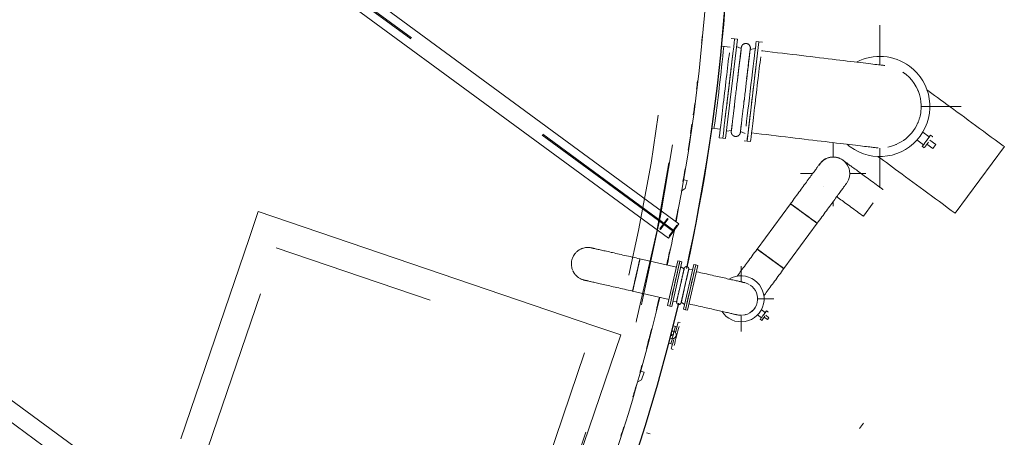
# Model space of a CAD drawing. Header units: metres. Extents: x 135583 to 135939, y 457896 to 458258.
# Tile 24 of 256: x 135622 to 135634, y 458082 to 458087. Entities that reach past the tile are written whole.
import ezdxf

# ---------------------------------------------------------------- set-up
doc = ezdxf.new("R2010")
doc.units = ezdxf.units.M
doc.linetypes.add('Hidden', pattern=[4, 2, -2])
doc.layers.add('NIEUWE INSTALLATIE', color=250, linetype='Continuous', lineweight=0)

msp = doc.modelspace()

# ---------------------------------------------------------------- linework, layer by layer
at = {"layer": 'NIEUWE INSTALLATIE', "linetype": 'Hidden'}
for p, q in [((135629.74, 458084.592), (135595.586, 458109.684)), ((135629.747, 458084.602), (135595.593, 458109.694)), ((135627.419, 458078.108), (135590.094, 458105.529)), ((135627.426, 458078.117), (135590.101, 458105.539)), ((135629.668, 458084.752), (135629.573, 458084.623)), ((135629.668, 458084.752), (135629.573, 458084.623)), ((135629.581, 458084.617), (135629.617, 458084.667)), ((135629.581, 458084.617), (135629.617, 458084.667)), ((135629.638, 458084.671), (135629.722, 458084.609)), ((135629.638, 458084.671), (135629.722, 458084.609)), ((135629.639, 458084.696), (135629.675, 458084.746)), ((135629.639, 458084.696), (135629.675, 458084.746)), ((135629.726, 458084.614), (135629.642, 458084.675)), ((135629.726, 458084.614), (135629.642, 458084.675)), ((135629.675, 458084.746), (135629.668, 458084.752)), ((135629.675, 458084.746), (135629.668, 458084.752)), ((135629.783, 458084.667), (135629.747, 458084.617)), ((135629.783, 458084.667), (135629.747, 458084.617)), ((135629.791, 458084.662), (135629.783, 458084.667)), ((135629.791, 458084.662), (135629.783, 458084.667)), ((135629.573, 458084.623), (135629.581, 458084.617)), ((135629.573, 458084.623), (135629.581, 458084.617)), ((135629.725, 458084.588), (135629.689, 458084.538)), ((135629.725, 458084.588), (135629.689, 458084.538)), ((135629.689, 458084.538), (135629.696, 458084.533)), ((135629.689, 458084.538), (135629.696, 458084.533)), ((135624.024, 458081.93), (135624.862, 458084.391)), ((135624.024, 458081.93), (135624.862, 458084.391)), ((135624.862, 458084.391), (135628.649, 458083.102)), ((135624.862, 458084.391), (135628.649, 458083.102)), ((135629.837, 458083.727), (135629.846, 458083.765)), ((135629.837, 458083.727), (135629.846, 458083.765)), ((135628.649, 458083.102), (135627.811, 458080.64)), ((135628.649, 458083.102), (135627.811, 458080.64)), ((135632.024, 458082.17), (135632.073, 458082.237)), ((135632.024, 458082.17), (135632.073, 458082.237))]:
    msp.add_line(p, q, dxfattribs=at)
at = {"layer": 'NIEUWE INSTALLATIE'}
for p, q in [((135595.655, 458109.778), (135629.808, 458084.686)), ((135629.678, 458084.509), (135595.525, 458109.6)), ((135590.163, 458105.623), (135627.488, 458078.201)), ((135627.357, 458078.024), (135590.033, 458105.446)), ((135632.274, 458086.635), (135632.274, 458087.127)), ((135630.492, 458086.959), (135630.448, 458086.964)), ((135630.435, 458086.858), (135630.332, 458086.87)), ((135630.833, 458086.918), (135630.79, 458086.923)), ((135632.564, 458086.543), (135632.57, 458086.539)), ((135632.575, 458086.535), (135632.578, 458086.533)), ((135632.781, 458086.127), (135633.274, 458086.127)), ((135630.212, 458085.861), (135630.315, 458085.849)), ((135630.302, 458085.742), (135630.346, 458085.737)), ((135632.881, 458085.755), (135632.801, 458085.813)), ((135632.846, 458085.706), (135632.894, 458085.772)), ((135632.92, 458085.757), (135632.896, 458085.775)), ((135630.644, 458085.702), (135630.687, 458085.697)), ((135631.702, 458085.503), (135631.702, 458085.685)), ((135632.73, 458085.717), (135632.81, 458085.658)), ((135632.795, 458085.638), (135632.82, 458085.62)), ((135632.87, 458085.688), (135632.821, 458085.622)), ((135632.852, 458085.664), (135632.925, 458085.611)), ((135632.888, 458085.713), (135632.96, 458085.659)), ((135632.96, 458085.659), (135632.925, 458085.611)), ((135633.803, 458085.634), (135633.502, 458085.224)), ((135632.274, 458085.127), (135632.274, 458085.617)), ((135631.524, 458085.401), (135631.525, 458085.403)), ((135631.302, 458085.303), (135631.452, 458085.303)), ((135631.9, 458085.303), (135632.102, 458085.303)), ((135629.907, 458085.216), (135629.863, 458085.226)), ((135629.885, 458085.118), (135629.907, 458085.216)), ((135633.502, 458085.224), (135633.201, 458084.815)), ((135629.836, 458085.087), (135629.885, 458085.118)), ((135631.177, 458084.932), (135630.768, 458084.376)), ((135631.702, 458084.903), (135631.702, 458084.964)), ((135632.193, 458084.942), (135632.074, 458084.78)), ((135624.643, 458084.835), (135624.531, 458084.504)), ((135624.643, 458084.835), (135624.531, 458084.504)), ((135624.643, 458084.835), (135628.761, 458083.433)), ((135624.643, 458084.835), (135628.761, 458083.433)), ((135631.341, 458084.812), (135631.336, 458084.816)), ((135631.341, 458084.812), (135631.378, 458084.785)), ((135629.808, 458084.686), (135629.678, 458084.509)), ((135631.096, 458084.135), (135631.505, 458084.692)), ((135631.505, 458084.692), (135631.504, 458084.693)), ((135623.693, 458082.042), (135624.531, 458084.504)), ((135623.693, 458082.042), (135624.531, 458084.504)), ((135630.768, 458084.376), (135630.769, 458084.375)), ((135629.776, 458084.153), (135629.329, 458084.255)), ((135629.329, 458084.255), (135629.329, 458084.253)), ((135629.668, 458083.68), (135629.794, 458084.231)), ((135629.819, 458084.225), (135629.794, 458084.231)), ((135630.039, 458084.175), (135629.914, 458083.624)), ((135630.039, 458084.175), (135630.014, 458084.18)), ((135630.932, 458084.255), (135630.896, 458084.282)), ((135629.284, 458084.057), (135629.294, 458084.101)), ((135630.571, 458083.97), (135630.571, 458084.164)), ((135629.239, 458083.858), (135629.686, 458083.757)), ((135630.774, 458083.764), (135630.971, 458083.764)), ((135629.668, 458083.68), (135629.694, 458083.674)), ((135629.889, 458083.63), (135629.914, 458083.624)), ((135630.772, 458083.567), (135630.82, 458083.532)), ((135630.867, 458083.596), (135630.819, 458083.632)), ((135630.844, 458083.564), (135630.881, 458083.615)), ((135630.902, 458083.602), (135630.882, 458083.616)), ((135629.798, 458083.478), (135629.765, 458083.348)), ((135629.821, 458083.472), (135629.798, 458083.478)), ((135630.571, 458083.364), (135630.571, 458083.563)), ((135630.805, 458083.512), (135630.825, 458083.497)), ((135630.864, 458083.549), (135630.826, 458083.499)), ((135630.855, 458083.537), (135630.895, 458083.508)), ((135630.873, 458083.561), (135630.913, 458083.532)), ((135630.913, 458083.532), (135630.895, 458083.508)), ((135629.093, 458083.32), (135628.761, 458083.433)), ((135629.093, 458083.32), (135628.761, 458083.433)), ((135629.721, 458083.33), (135629.717, 458083.315)), ((135629.736, 458083.326), (135629.721, 458083.33)), ((135629.732, 458083.311), (135629.736, 458083.326)), ((135629.783, 458083.419), (135629.738, 458083.431)), ((135629.093, 458083.32), (135628.142, 458080.528)), ((135629.093, 458083.32), (135628.142, 458080.528)), ((135629.683, 458083.219), (135629.729, 458083.207)), ((135629.717, 458083.315), (135629.732, 458083.311)), ((135629.714, 458083.148), (135629.737, 458083.142)), ((135629.379, 458082.862), (135629.336, 458082.876)), ((135629.347, 458082.767), (135629.379, 458082.862)), ((135629.296, 458082.741), (135629.347, 458082.767)), ((135629.453, 458082.104), (135629.411, 458082.118))]:
    msp.add_line(p, q, dxfattribs=at)
at = {"layer": 'NIEUWE INSTALLATIE', "extrusion": (0, 0, -1)}
for p, q in [((135630.38, 458085.733), (135630.525, 458086.955)), ((135630.525, 458086.955), (135630.492, 458086.959)), ((135630.573, 458086.841), (135630.515, 458086.866)), ((135630.571, 458086.826), (135630.573, 458086.841)), ((135630.573, 458086.849), (135630.573, 458086.85)), ((135630.79, 458086.923), (135630.644, 458085.702)), ((135630.663, 458086.667), (135630.683, 458086.828)), ((135630.745, 458086.839), (135630.683, 458086.828)), ((135630.685, 458086.836), (135630.684, 458086.835)), ((135630.685, 458086.836), (135630.685, 458086.837)), ((135630.79, 458086.923), (135630.756, 458086.927)), ((135630.484, 458086.096), (135630.49, 458086.14)), ((135630.453, 458085.832), (135630.461, 458085.896)), ((135630.562, 458085.819), (135630.572, 458085.905)), ((135630.39, 458085.822), (135630.453, 458085.832)), ((135630.451, 458085.824), (135630.451, 458085.825)), ((135630.451, 458085.824), (135630.451, 458085.823)), ((135630.562, 458085.819), (135630.621, 458085.794)), ((135630.562, 458085.811), (135630.562, 458085.81)), ((135630.346, 458085.737), (135630.38, 458085.733)), ((135630.61, 458085.706), (135630.644, 458085.702)), ((135629.694, 458083.674), (135629.819, 458084.225)), ((135629.719, 458083.668), (135629.844, 458084.219)), ((135629.844, 458084.219), (135629.819, 458084.225)), ((135629.863, 458083.635), (135629.989, 458084.186)), ((135630.014, 458084.18), (135629.889, 458083.63)), ((135630.014, 458084.18), (135629.989, 458084.186)), ((135629.872, 458084.131), (135629.83, 458084.158)), ((135629.836, 458083.723), (135629.926, 458084.119)), ((135629.975, 458084.125), (135629.926, 458084.119)), ((135629.733, 458083.729), (135629.781, 458083.735)), ((135629.836, 458083.723), (135629.877, 458083.696)), ((135629.694, 458083.674), (135629.719, 458083.668)), ((135629.863, 458083.635), (135629.889, 458083.63))]:
    msp.add_line(p, q, dxfattribs=at)
at = {"layer": 'NIEUWE INSTALLATIE', "extrusion": (0, 0, -1), "flags": 128}
for points in [[(-135630.573, 458086.849), (-135630.573, 458086.848), (-135630.573, 458086.845), (-135630.572, 458086.842), (-135630.572, 458086.837), (-135630.571, 458086.832), (-135630.57, 458086.826), (-135630.57, 458086.819), (-135630.569, 458086.811), (-135630.568, 458086.803), (-135630.567, 458086.794), (-135630.565, 458086.784), (-135630.564, 458086.773), (-135630.563, 458086.762), (-135630.561, 458086.75), (-135630.56, 458086.737), (-135630.558, 458086.724), (-135630.557, 458086.71), (-135630.555, 458086.696), (-135630.553, 458086.681), (-135630.551, 458086.665), (-135630.549, 458086.649), (-135630.547, 458086.632), (-135630.545, 458086.615), (-135630.543, 458086.598), (-135630.541, 458086.58), (-135630.539, 458086.561), (-135630.537, 458086.543), (-135630.534, 458086.524), (-135630.532, 458086.504), (-135630.53, 458086.485), (-135630.527, 458086.465), (-135630.525, 458086.445), (-135630.522, 458086.424), (-135630.52, 458086.404), (-135630.518, 458086.384), (-135630.515, 458086.363), (-135630.513, 458086.342), (-135630.51, 458086.322), (-135630.508, 458086.301), (-135630.505, 458086.281), (-135630.503, 458086.26), (-135630.5, 458086.24), (-135630.498, 458086.22), (-135630.496, 458086.2), (-135630.493, 458086.18), (-135630.491, 458086.161), (-135630.489, 458086.141), (-135630.486, 458086.122), (-135630.484, 458086.104), (-135630.482, 458086.086), (-135630.48, 458086.068), (-135630.478, 458086.05), (-135630.476, 458086.034), (-135630.474, 458086.017), (-135630.472, 458086.001), (-135630.47, 458085.986), (-135630.468, 458085.971), (-135630.467, 458085.957), (-135630.465, 458085.943), (-135630.464, 458085.93), (-135630.462, 458085.918), (-135630.461, 458085.906), (-135630.459, 458085.895), (-135630.458, 458085.885), (-135630.457, 458085.875), (-135630.456, 458085.867), (-135630.455, 458085.859), (-135630.454, 458085.851), (-135630.453, 458085.845), (-135630.453, 458085.839), (-135630.452, 458085.834), (-135630.452, 458085.83), (-135630.451, 458085.827), (-135630.451, 458085.825)], [(-135630.562, 458085.811), (-135630.562, 458085.812), (-135630.563, 458085.815), (-135630.563, 458085.819), (-135630.564, 458085.823), (-135630.564, 458085.828), (-135630.565, 458085.834), (-135630.566, 458085.841), (-135630.567, 458085.849), (-135630.568, 458085.857), (-135630.569, 458085.866), (-135630.57, 458085.876), (-135630.571, 458085.887), (-135630.573, 458085.898), (-135630.574, 458085.91), (-135630.576, 458085.923), (-135630.577, 458085.936), (-135630.579, 458085.95), (-135630.581, 458085.965), (-135630.582, 458085.98), (-135630.584, 458085.995), (-135630.586, 458086.011), (-135630.588, 458086.028), (-135630.59, 458086.045), (-135630.592, 458086.063), (-135630.594, 458086.081), (-135630.597, 458086.099), (-135630.599, 458086.118), (-135630.601, 458086.137), (-135630.603, 458086.156), (-135630.606, 458086.176), (-135630.608, 458086.196), (-135630.611, 458086.216), (-135630.613, 458086.236), (-135630.615, 458086.256), (-135630.618, 458086.277), (-135630.62, 458086.297), (-135630.623, 458086.318), (-135630.625, 458086.339), (-135630.628, 458086.359), (-135630.63, 458086.38), (-135630.633, 458086.4), (-135630.635, 458086.42), (-135630.637, 458086.441), (-135630.64, 458086.461), (-135630.642, 458086.48), (-135630.644, 458086.5), (-135630.647, 458086.519), (-135630.649, 458086.538), (-135630.651, 458086.557), (-135630.653, 458086.575), (-135630.655, 458086.592), (-135630.658, 458086.61), (-135630.66, 458086.627), (-135630.662, 458086.643), (-135630.663, 458086.659), (-135630.665, 458086.674), (-135630.667, 458086.689), (-135630.669, 458086.703), (-135630.67, 458086.717), (-135630.672, 458086.73), (-135630.673, 458086.742), (-135630.675, 458086.754), (-135630.676, 458086.765), (-135630.677, 458086.775), (-135630.678, 458086.785), (-135630.679, 458086.794), (-135630.68, 458086.802), (-135630.681, 458086.809), (-135630.682, 458086.816), (-135630.683, 458086.821), (-135630.683, 458086.826), (-135630.684, 458086.83), (-135630.684, 458086.834), (-135630.684, 458086.835)], [(-135630.574, 458086.852), (-135630.573, 458086.852), (-135630.573, 458086.85)], [(-135630.573, 458086.851), (-135630.574, 458086.852), (-135630.574, 458086.852)], [(-135630.574, 458086.852), (-135630.574, 458086.854), (-135630.574, 458086.857), (-135630.575, 458086.859), (-135630.575, 458086.861), (-135630.576, 458086.863), (-135630.577, 458086.865), (-135630.578, 458086.867), (-135630.578, 458086.869), (-135630.579, 458086.871), (-135630.58, 458086.873), (-135630.582, 458086.875), (-135630.583, 458086.877), (-135630.584, 458086.879), (-135630.586, 458086.881), (-135630.587, 458086.882), (-135630.589, 458086.884), (-135630.59, 458086.886), (-135630.592, 458086.887), (-135630.593, 458086.889), (-135630.595, 458086.89), (-135630.597, 458086.891), (-135630.599, 458086.893), (-135630.601, 458086.894), (-135630.603, 458086.895), (-135630.605, 458086.896), (-135630.607, 458086.897), (-135630.609, 458086.898), (-135630.611, 458086.898), (-135630.613, 458086.899), (-135630.615, 458086.9), (-135630.617, 458086.9), (-135630.62, 458086.901), (-135630.622, 458086.901), (-135630.624, 458086.901), (-135630.626, 458086.901), (-135630.629, 458086.902), (-135630.631, 458086.901), (-135630.633, 458086.901), (-135630.635, 458086.901), (-135630.637, 458086.901), (-135630.64, 458086.901), (-135630.642, 458086.9), (-135630.644, 458086.9), (-135630.646, 458086.899), (-135630.648, 458086.898), (-135630.65, 458086.897), (-135630.652, 458086.896), (-135630.654, 458086.895), (-135630.656, 458086.894), (-135630.658, 458086.893), (-135630.66, 458086.892), (-135630.662, 458086.891), (-135630.664, 458086.889), (-135630.666, 458086.888), (-135630.667, 458086.887), (-135630.669, 458086.885), (-135630.67, 458086.883), (-135630.672, 458086.882), (-135630.673, 458086.88), (-135630.675, 458086.878), (-135630.676, 458086.876), (-135630.677, 458086.874), (-135630.678, 458086.872), (-135630.679, 458086.87), (-135630.68, 458086.868), (-135630.681, 458086.866), (-135630.682, 458086.864), (-135630.683, 458086.862), (-135630.683, 458086.86), (-135630.684, 458086.858), (-135630.684, 458086.856), (-135630.685, 458086.853), (-135630.685, 458086.851), (-135630.685, 458086.849), (-135630.685, 458086.847), (-135630.685, 458086.844), (-135630.685, 458086.842), (-135630.685, 458086.84), (-135630.685, 458086.838), (-135630.684, 458086.836), (-135630.684, 458086.833), (-135630.683, 458086.831), (-135630.683, 458086.829), (-135630.683, 458086.828)], [(-135630.685, 458086.838), (-135630.685, 458086.839), (-135630.685, 458086.839)], [(-135630.685, 458086.839), (-135630.685, 458086.838), (-135630.685, 458086.837)], [(-135630.562, 458085.808), (-135630.562, 458085.806), (-135630.561, 458085.804), (-135630.561, 458085.802), (-135630.56, 458085.799), (-135630.559, 458085.797), (-135630.559, 458085.795), (-135630.558, 458085.793), (-135630.557, 458085.791), (-135630.556, 458085.789), (-135630.555, 458085.787), (-135630.554, 458085.785), (-135630.553, 458085.783), (-135630.551, 458085.781), (-135630.55, 458085.78), (-135630.548, 458085.778), (-135630.547, 458085.776), (-135630.545, 458085.775), (-135630.544, 458085.773), (-135630.542, 458085.772), (-135630.54, 458085.77), (-135630.538, 458085.769), (-135630.537, 458085.768), (-135630.535, 458085.767), (-135630.533, 458085.765), (-135630.531, 458085.764), (-135630.529, 458085.764), (-135630.527, 458085.763), (-135630.525, 458085.762), (-135630.522, 458085.761), (-135630.52, 458085.761), (-135630.518, 458085.76), (-135630.516, 458085.76), (-135630.514, 458085.759), (-135630.511, 458085.759), (-135630.509, 458085.759), (-135630.507, 458085.759), (-135630.505, 458085.759), (-135630.502, 458085.759), (-135630.5, 458085.759), (-135630.498, 458085.759), (-135630.496, 458085.76), (-135630.494, 458085.76), (-135630.491, 458085.761), (-135630.489, 458085.761), (-135630.487, 458085.762), (-135630.485, 458085.763), (-135630.483, 458085.764), (-135630.481, 458085.765), (-135630.479, 458085.766), (-135630.477, 458085.767), (-135630.475, 458085.768), (-135630.473, 458085.77), (-135630.472, 458085.771), (-135630.47, 458085.772), (-135630.468, 458085.774), (-135630.466, 458085.775), (-135630.465, 458085.777), (-135630.463, 458085.779), (-135630.462, 458085.78), (-135630.461, 458085.782), (-135630.459, 458085.784), (-135630.458, 458085.786), (-135630.457, 458085.788), (-135630.456, 458085.79), (-135630.455, 458085.792), (-135630.454, 458085.794), (-135630.453, 458085.796), (-135630.453, 458085.798), (-135630.452, 458085.8), (-135630.452, 458085.803), (-135630.451, 458085.805), (-135630.451, 458085.807), (-135630.45, 458085.809), (-135630.45, 458085.811), (-135630.45, 458085.814), (-135630.45, 458085.816), (-135630.45, 458085.818), (-135630.45, 458085.82), (-135630.451, 458085.822)], [(-135630.451, 458085.823), (-135630.451, 458085.822), (-135630.451, 458085.822)], [(-135630.451, 458085.822), (-135630.451, 458085.822), (-135630.451, 458085.823)], [(-135630.562, 458085.808), (-135630.562, 458085.809), (-135630.562, 458085.81)], [(-135630.562, 458085.809), (-135630.562, 458085.808), (-135630.562, 458085.808)], [(-135629.872, 458084.137), (-135629.872, 458084.137), (-135629.872, 458084.137), (-135629.872, 458084.136), (-135629.872, 458084.135), (-135629.871, 458084.133), (-135629.871, 458084.131), (-135629.87, 458084.129), (-135629.87, 458084.127), (-135629.869, 458084.124), (-135629.869, 458084.121), (-135629.868, 458084.118), (-135629.867, 458084.114), (-135629.866, 458084.11), (-135629.865, 458084.106), (-135629.864, 458084.102), (-135629.863, 458084.097), (-135629.862, 458084.092), (-135629.861, 458084.087), (-135629.86, 458084.081), (-135629.858, 458084.075), (-135629.857, 458084.069), (-135629.855, 458084.063), (-135629.854, 458084.057), (-135629.853, 458084.05), (-135629.851, 458084.044), (-135629.849, 458084.037), (-135629.848, 458084.029), (-135629.846, 458084.022), (-135629.844, 458084.015), (-135629.843, 458084.007), (-135629.841, 458084), (-135629.839, 458083.992), (-135629.837, 458083.984), (-135629.836, 458083.976), (-135629.834, 458083.968), (-135629.832, 458083.96), (-135629.83, 458083.952), (-135629.828, 458083.944), (-135629.826, 458083.936), (-135629.825, 458083.928), (-135629.823, 458083.919), (-135629.821, 458083.911), (-135629.819, 458083.903), (-135629.817, 458083.895), (-135629.815, 458083.887), (-135629.814, 458083.879), (-135629.812, 458083.871), (-135629.81, 458083.864), (-135629.808, 458083.856), (-135629.807, 458083.849), (-135629.805, 458083.841), (-135629.803, 458083.834), (-135629.802, 458083.827), (-135629.8, 458083.82), (-135629.799, 458083.814), (-135629.797, 458083.807), (-135629.796, 458083.801), (-135629.794, 458083.795), (-135629.793, 458083.789), (-135629.792, 458083.783), (-135629.791, 458083.778), (-135629.789, 458083.773), (-135629.788, 458083.768), (-135629.787, 458083.763), (-135629.786, 458083.759), (-135629.785, 458083.755), (-135629.785, 458083.751), (-135629.784, 458083.748), (-135629.783, 458083.744), (-135629.782, 458083.742), (-135629.782, 458083.739), (-135629.781, 458083.737), (-135629.781, 458083.735), (-135629.78, 458083.733), (-135629.78, 458083.732), (-135629.78, 458083.731), (-135629.78, 458083.73), (-135629.78, 458083.73), (-135629.78, 458083.73)], [(-135629.835, 458083.717), (-135629.835, 458083.717), (-135629.836, 458083.718), (-135629.836, 458083.719), (-135629.836, 458083.72), (-135629.836, 458083.721), (-135629.837, 458083.723), (-135629.837, 458083.725), (-135629.838, 458083.727), (-135629.838, 458083.73), (-135629.839, 458083.733), (-135629.84, 458083.736), (-135629.841, 458083.74), (-135629.842, 458083.744), (-135629.842, 458083.748), (-135629.843, 458083.753), (-135629.845, 458083.757), (-135629.846, 458083.762), (-135629.847, 458083.768), (-135629.848, 458083.773), (-135629.849, 458083.779), (-135629.851, 458083.785), (-135629.852, 458083.791), (-135629.854, 458083.797), (-135629.855, 458083.804), (-135629.857, 458083.811), (-135629.858, 458083.818), (-135629.86, 458083.825), (-135629.862, 458083.832), (-135629.863, 458083.839), (-135629.865, 458083.847), (-135629.867, 458083.855), (-135629.868, 458083.862), (-135629.87, 458083.87), (-135629.872, 458083.878), (-135629.874, 458083.886), (-135629.876, 458083.894), (-135629.877, 458083.902), (-135629.879, 458083.91), (-135629.881, 458083.919), (-135629.883, 458083.927), (-135629.885, 458083.935), (-135629.887, 458083.943), (-135629.889, 458083.951), (-135629.89, 458083.959), (-135629.892, 458083.967), (-135629.894, 458083.975), (-135629.896, 458083.983), (-135629.898, 458083.991), (-135629.899, 458083.998), (-135629.901, 458084.006), (-135629.903, 458084.013), (-135629.904, 458084.02), (-135629.906, 458084.027), (-135629.907, 458084.034), (-135629.909, 458084.041), (-135629.91, 458084.047), (-135629.912, 458084.053), (-135629.913, 458084.06), (-135629.915, 458084.065), (-135629.916, 458084.071), (-135629.917, 458084.076), (-135629.918, 458084.082), (-135629.919, 458084.086), (-135629.92, 458084.091), (-135629.921, 458084.095), (-135629.922, 458084.099), (-135629.923, 458084.103), (-135629.924, 458084.107), (-135629.925, 458084.11), (-135629.925, 458084.113), (-135629.926, 458084.115), (-135629.926, 458084.118), (-135629.927, 458084.12), (-135629.927, 458084.121), (-135629.928, 458084.122), (-135629.928, 458084.123), (-135629.928, 458084.124), (-135629.928, 458084.124), (-135629.928, 458084.125)], [(-135629.872, 458084.137), (-135629.873, 458084.138), (-135629.873, 458084.139), (-135629.873, 458084.14), (-135629.874, 458084.142), (-135629.874, 458084.143), (-135629.875, 458084.144), (-135629.875, 458084.145), (-135629.876, 458084.146), (-135629.876, 458084.147), (-135629.877, 458084.148), (-135629.878, 458084.148), (-135629.878, 458084.149), (-135629.879, 458084.15), (-135629.88, 458084.151), (-135629.881, 458084.152), (-135629.882, 458084.153), (-135629.882, 458084.153), (-135629.883, 458084.154), (-135629.884, 458084.155), (-135629.885, 458084.155), (-135629.886, 458084.156), (-135629.887, 458084.156), (-135629.888, 458084.157), (-135629.889, 458084.157), (-135629.89, 458084.158), (-135629.891, 458084.158), (-135629.893, 458084.158), (-135629.894, 458084.159), (-135629.895, 458084.159), (-135629.896, 458084.159), (-135629.897, 458084.159), (-135629.898, 458084.159), (-135629.899, 458084.159), (-135629.9, 458084.159), (-135629.902, 458084.159), (-135629.903, 458084.159), (-135629.904, 458084.159), (-135629.905, 458084.159), (-135629.906, 458084.159), (-135629.907, 458084.159), (-135629.908, 458084.158), (-135629.909, 458084.158), (-135629.911, 458084.157), (-135629.912, 458084.157), (-135629.913, 458084.157), (-135629.914, 458084.156), (-135629.915, 458084.155), (-135629.916, 458084.155), (-135629.917, 458084.154), (-135629.917, 458084.154), (-135629.918, 458084.153), (-135629.919, 458084.152), (-135629.92, 458084.151), (-135629.921, 458084.151), (-135629.922, 458084.15), (-135629.922, 458084.149), (-135629.923, 458084.148), (-135629.924, 458084.147), (-135629.924, 458084.146), (-135629.925, 458084.145), (-135629.926, 458084.144), (-135629.926, 458084.143), (-135629.926, 458084.142), (-135629.927, 458084.141), (-135629.927, 458084.14), (-135629.928, 458084.139), (-135629.928, 458084.138), (-135629.928, 458084.136), (-135629.928, 458084.135), (-135629.929, 458084.134), (-135629.929, 458084.133), (-135629.929, 458084.132), (-135629.929, 458084.131), (-135629.929, 458084.13), (-135629.929, 458084.129), (-135629.928, 458084.127), (-135629.928, 458084.126), (-135629.928, 458084.125), (-135629.928, 458084.124), (-135629.928, 458084.123), (-135629.927, 458084.122), (-135629.927, 458084.121), (-135629.926, 458084.12), (-135629.926, 458084.119)], [(-135629.872, 458084.135), (-135629.872, 458084.135), (-135629.872, 458084.136), (-135629.872, 458084.137), (-135629.872, 458084.137), (-135629.872, 458084.137)], [(-135629.928, 458084.125), (-135629.928, 458084.124), (-135629.928, 458084.124), (-135629.928, 458084.123), (-135629.928, 458084.122)], [(-135629.835, 458083.717), (-135629.835, 458083.716), (-135629.835, 458083.715), (-135629.834, 458083.714), (-135629.834, 458083.713), (-135629.834, 458083.712), (-135629.833, 458083.711), (-135629.833, 458083.71), (-135629.832, 458083.709), (-135629.831, 458083.708), (-135629.831, 458083.707), (-135629.83, 458083.706), (-135629.829, 458083.705), (-135629.829, 458083.704), (-135629.828, 458083.703), (-135629.827, 458083.702), (-135629.826, 458083.702), (-135629.825, 458083.701), (-135629.824, 458083.7), (-135629.823, 458083.7), (-135629.822, 458083.699), (-135629.821, 458083.698), (-135629.82, 458083.698), (-135629.819, 458083.697), (-135629.818, 458083.697), (-135629.817, 458083.697), (-135629.816, 458083.696), (-135629.815, 458083.696), (-135629.814, 458083.696), (-135629.813, 458083.695), (-135629.812, 458083.695), (-135629.811, 458083.695), (-135629.809, 458083.695), (-135629.808, 458083.695), (-135629.807, 458083.695), (-135629.806, 458083.695), (-135629.805, 458083.695), (-135629.804, 458083.695), (-135629.803, 458083.695), (-135629.801, 458083.695), (-135629.8, 458083.696), (-135629.799, 458083.696), (-135629.798, 458083.696), (-135629.797, 458083.697), (-135629.796, 458083.697), (-135629.795, 458083.698), (-135629.794, 458083.698), (-135629.793, 458083.699), (-135629.792, 458083.699), (-135629.791, 458083.7), (-135629.79, 458083.701), (-135629.789, 458083.701), (-135629.788, 458083.702), (-135629.788, 458083.703), (-135629.787, 458083.704), (-135629.786, 458083.705), (-135629.785, 458083.705), (-135629.785, 458083.706), (-135629.784, 458083.707), (-135629.783, 458083.708), (-135629.783, 458083.709), (-135629.782, 458083.71), (-135629.782, 458083.711), (-135629.781, 458083.712), (-135629.781, 458083.713), (-135629.78, 458083.714), (-135629.78, 458083.716), (-135629.78, 458083.717), (-135629.78, 458083.718), (-135629.779, 458083.719), (-135629.779, 458083.72), (-135629.779, 458083.721), (-135629.779, 458083.722), (-135629.779, 458083.723), (-135629.779, 458083.725), (-135629.779, 458083.726), (-135629.779, 458083.727), (-135629.779, 458083.728), (-135629.78, 458083.729), (-135629.78, 458083.73)], [(-135629.78, 458083.73), (-135629.78, 458083.73), (-135629.78, 458083.73), (-135629.78, 458083.731), (-135629.78, 458083.732)], [(-135629.836, 458083.72), (-135629.836, 458083.719), (-135629.836, 458083.718), (-135629.835, 458083.717), (-135629.835, 458083.717), (-135629.835, 458083.717)]]:
    msp.add_lwpolyline(points, dxfattribs=at)
at = {"layer": 'NIEUWE INSTALLATIE', "flags": 128}
for points in [[(135632.334, 458086.631), (135632.333, 458086.631), (135632.329, 458086.632), (135632.323, 458086.632), (135632.314, 458086.633), (135632.304, 458086.635), (135632.29, 458086.636), (135632.275, 458086.638), (135632.257, 458086.64), (135632.237, 458086.643), (135632.214, 458086.645), (135632.19, 458086.648), (135632.163, 458086.651), (135632.134, 458086.655), (135632.103, 458086.659), (135632.069, 458086.663), (135632.034, 458086.667), (135631.997, 458086.671), (135631.958, 458086.676), (135631.917, 458086.681), (135631.875, 458086.686), (135631.831, 458086.691), (135631.785, 458086.697), (135631.737, 458086.702), (135631.688, 458086.708), (135631.638, 458086.714), (135631.587, 458086.72), (135631.534, 458086.727), (135631.48, 458086.733), (135631.425, 458086.74), (135631.369, 458086.746), (135631.312, 458086.753), (135631.254, 458086.76), (135631.196, 458086.767), (135631.137, 458086.774), (135631.078, 458086.781), (135631.018, 458086.788), (135630.958, 458086.795), (135630.897, 458086.802), (135630.837, 458086.81), (135630.821, 458086.812)], [(135632.852, 458086.332), (135632.879, 458086.312), (135632.912, 458086.288), (135632.947, 458086.262), (135632.983, 458086.236), (135633.02, 458086.209), (135633.059, 458086.18), (135633.098, 458086.151), (135633.139, 458086.121), (135633.181, 458086.09), (135633.224, 458086.059), (135633.267, 458086.027), (135633.312, 458085.994), (135633.358, 458085.961), (135633.404, 458085.927), (135633.45, 458085.892), (135633.498, 458085.858), (135633.546, 458085.823), (135633.594, 458085.787), (135633.642, 458085.751), (135633.691, 458085.716), (135633.74, 458085.68), (135633.789, 458085.643), (135633.803, 458085.634)], [(135630.7, 458085.803), (135630.761, 458085.796), (135630.821, 458085.788), (135630.881, 458085.781), (135630.941, 458085.774), (135631.001, 458085.767), (135631.06, 458085.76), (135631.118, 458085.753), (135631.176, 458085.746), (135631.233, 458085.739), (135631.289, 458085.732), (135631.345, 458085.726), (135631.399, 458085.719), (135631.452, 458085.713), (135631.504, 458085.707), (135631.555, 458085.701), (135631.604, 458085.695), (135631.652, 458085.689), (135631.698, 458085.684), (135631.743, 458085.678), (135631.786, 458085.673), (135631.827, 458085.668), (135631.867, 458085.664), (135631.904, 458085.659), (135631.94, 458085.655), (135631.974, 458085.651), (135632.005, 458085.647), (135632.035, 458085.644), (135632.062, 458085.64), (135632.088, 458085.637), (135632.111, 458085.634), (135632.131, 458085.632), (135632.15, 458085.63), (135632.166, 458085.628), (135632.18, 458085.626), (135632.191, 458085.625), (135632.201, 458085.624), (135632.207, 458085.623), (135632.211, 458085.622), (135632.213, 458085.622)], [(135631.538, 458085.424), (135631.543, 458085.43), (135631.548, 458085.436), (135631.554, 458085.442), (135631.559, 458085.448), (135631.565, 458085.454), (135631.572, 458085.459), (135631.578, 458085.464), (135631.584, 458085.469), (135631.591, 458085.474), (135631.598, 458085.478), (135631.605, 458085.482), (135631.612, 458085.486), (135631.62, 458085.489), (135631.627, 458085.492), (135631.635, 458085.495), (135631.642, 458085.498), (135631.65, 458085.5), (135631.658, 458085.502), (135631.666, 458085.503), (135631.674, 458085.505), (135631.682, 458085.506), (135631.69, 458085.506), (135631.698, 458085.507), (135631.707, 458085.507), (135631.715, 458085.506), (135631.723, 458085.505), (135631.731, 458085.504), (135631.739, 458085.503), (135631.747, 458085.502), (135631.755, 458085.5), (135631.763, 458085.497), (135631.77, 458085.495), (135631.778, 458085.492), (135631.785, 458085.489), (135631.793, 458085.485), (135631.8, 458085.481), (135631.807, 458085.477), (135631.814, 458085.473), (135631.821, 458085.468), (135631.822, 458085.467)], [(135633.201, 458084.815), (135633.152, 458084.851), (135633.103, 458084.887), (135633.054, 458084.923), (135633.005, 458084.959), (135632.957, 458084.994), (135632.909, 458085.029), (135632.862, 458085.064), (135632.815, 458085.099), (135632.768, 458085.133), (135632.723, 458085.166), (135632.678, 458085.199), (135632.634, 458085.232), (135632.591, 458085.263), (135632.549, 458085.294), (135632.508, 458085.324), (135632.468, 458085.354), (135632.429, 458085.382), (135632.391, 458085.41), (135632.355, 458085.437), (135632.32, 458085.462), (135632.286, 458085.487), (135632.254, 458085.51)], [(135631.538, 458085.424), (135631.537, 458085.422), (135631.536, 458085.42), (135631.534, 458085.417), (135631.531, 458085.414), (135631.528, 458085.41), (135631.524, 458085.405), (135631.52, 458085.399), (135631.515, 458085.392), (135631.51, 458085.385), (135631.504, 458085.377), (135631.497, 458085.368), (135631.491, 458085.359), (135631.483, 458085.349), (135631.475, 458085.338), (135631.467, 458085.326), (135631.458, 458085.314), (135631.449, 458085.302), (135631.439, 458085.288), (135631.429, 458085.275), (135631.418, 458085.26), (135631.407, 458085.245), (135631.396, 458085.23), (135631.384, 458085.214), (135631.372, 458085.198), (135631.36, 458085.181), (135631.347, 458085.164), (135631.335, 458085.146), (135631.321, 458085.129), (135631.308, 458085.11), (135631.295, 458085.092), (135631.281, 458085.073), (135631.267, 458085.054), (135631.253, 458085.035), (135631.239, 458085.016), (135631.224, 458084.996), (135631.21, 458084.977), (135631.196, 458084.957), (135631.181, 458084.938), (135631.177, 458084.932)], [(135631.526, 458085.404), (135631.528, 458085.408), (135631.532, 458085.415), (135631.537, 458085.422)], [(135631.822, 458085.467), (135631.824, 458085.466), (135631.826, 458085.465), (135631.829, 458085.463), (135631.832, 458085.46), (135631.836, 458085.457), (135631.841, 458085.453), (135631.847, 458085.449), (135631.854, 458085.444), (135631.861, 458085.439), (135631.869, 458085.433), (135631.878, 458085.426), (135631.887, 458085.419), (135631.897, 458085.412), (135631.908, 458085.404), (135631.92, 458085.396), (135631.932, 458085.387), (135631.944, 458085.378), (135631.957, 458085.368), (135631.971, 458085.358), (135631.986, 458085.347), (135632.001, 458085.336), (135632.016, 458085.325), (135632.032, 458085.313), (135632.048, 458085.301), (135632.065, 458085.289), (135632.082, 458085.276), (135632.1, 458085.263), (135632.117, 458085.25), (135632.136, 458085.237), (135632.154, 458085.223), (135632.173, 458085.21), (135632.192, 458085.196), (135632.211, 458085.182), (135632.23, 458085.168), (135632.249, 458085.153), (135632.269, 458085.139), (135632.289, 458085.125), (135632.308, 458085.11), (135632.314, 458085.106)], [(135631.505, 458084.692), (135631.519, 458084.711), (135631.534, 458084.731), (135631.548, 458084.751), (135631.562, 458084.77), (135631.577, 458084.789), (135631.591, 458084.809), (135631.605, 458084.828), (135631.618, 458084.846), (135631.632, 458084.865), (135631.645, 458084.883), (135631.659, 458084.901), (135631.671, 458084.919), (135631.684, 458084.936), (135631.697, 458084.953), (135631.709, 458084.969), (135631.72, 458084.985), (135631.732, 458085.001), (135631.743, 458085.016), (135631.753, 458085.03), (135631.764, 458085.044), (135631.774, 458085.058), (135631.783, 458085.07), (135631.792, 458085.083), (135631.8, 458085.094), (135631.809, 458085.105), (135631.816, 458085.115), (135631.823, 458085.125), (135631.83, 458085.134), (135631.836, 458085.142), (135631.841, 458085.15), (135631.846, 458085.156), (135631.851, 458085.162), (135631.854, 458085.168), (135631.858, 458085.172), (135631.86, 458085.176), (135631.863, 458085.179), (135631.864, 458085.181), (135631.865, 458085.182), (135631.866, 458085.183)], [(135631.584, 458085.138), (135631.582, 458085.139), (135631.582, 458085.14)], [(135632.073, 458084.779), (135632.053, 458084.793), (135632.034, 458084.808), (135632.014, 458084.822), (135631.995, 458084.836), (135631.975, 458084.85), (135631.956, 458084.864), (135631.937, 458084.878), (135631.918, 458084.892), (135631.9, 458084.906), (135631.882, 458084.919), (135631.864, 458084.932), (135631.846, 458084.945), (135631.829, 458084.958), (135631.812, 458084.97), (135631.796, 458084.982), (135631.78, 458084.994), (135631.764, 458085.006), (135631.749, 458085.017)], [(135629.329, 458084.255), (135629.305, 458084.26), (135629.282, 458084.266), (135629.258, 458084.271), (135629.235, 458084.276), (135629.211, 458084.282), (135629.188, 458084.287), (135629.165, 458084.292), (135629.142, 458084.297), (135629.12, 458084.302), (135629.098, 458084.307), (135629.076, 458084.312), (135629.055, 458084.317), (135629.034, 458084.322), (135629.013, 458084.327), (135628.994, 458084.331), (135628.974, 458084.335), (135628.955, 458084.34), (135628.937, 458084.344), (135628.92, 458084.348), (135628.903, 458084.352), (135628.887, 458084.355), (135628.871, 458084.359), (135628.856, 458084.362), (135628.842, 458084.365), (135628.829, 458084.368), (135628.817, 458084.371), (135628.805, 458084.374), (135628.794, 458084.376), (135628.784, 458084.379), (135628.775, 458084.381), (135628.767, 458084.383), (135628.76, 458084.384), (135628.753, 458084.386), (135628.748, 458084.387), (135628.743, 458084.388), (135628.74, 458084.389), (135628.737, 458084.389), (135628.736, 458084.39), (135628.735, 458084.39)], [(135630.522, 458084.041), (135630.527, 458084.048), (135630.538, 458084.063), (135630.55, 458084.078), (135630.561, 458084.094), (135630.573, 458084.11), (135630.586, 458084.127), (135630.598, 458084.144), (135630.611, 458084.162), (135630.624, 458084.18), (135630.638, 458084.198), (135630.651, 458084.216), (135630.665, 458084.235), (135630.679, 458084.254), (135630.693, 458084.273), (135630.707, 458084.292), (135630.721, 458084.312), (135630.736, 458084.331), (135630.75, 458084.351), (135630.764, 458084.37), (135630.768, 458084.376)], [(135630.616, 458083.962), (135630.614, 458083.963), (135630.612, 458083.963), (135630.609, 458083.964), (135630.604, 458083.965), (135630.599, 458083.966), (135630.593, 458083.968), (135630.586, 458083.969), (135630.578, 458083.971), (135630.569, 458083.973), (135630.56, 458083.975), (135630.549, 458083.978), (135630.538, 458083.98), (135630.525, 458083.983), (135630.512, 458083.986), (135630.499, 458083.989), (135630.484, 458083.992), (135630.469, 458083.996), (135630.453, 458083.999), (135630.436, 458084.003), (135630.418, 458084.007), (135630.4, 458084.011), (135630.382, 458084.016), (135630.363, 458084.02), (135630.343, 458084.024), (135630.323, 458084.029), (135630.302, 458084.034), (135630.281, 458084.039), (135630.259, 458084.043), (135630.237, 458084.048), (135630.215, 458084.053), (135630.192, 458084.059), (135630.169, 458084.064), (135630.146, 458084.069), (135630.123, 458084.074), (135630.099, 458084.08), (135630.076, 458084.085), (135630.052, 458084.091), (135630.028, 458084.096), (135630.022, 458084.097)], [(135631.096, 458084.135), (135631.081, 458084.115), (135631.067, 458084.096), (135631.053, 458084.076), (135631.038, 458084.057), (135631.024, 458084.037), (135631.01, 458084.018), (135630.996, 458083.999), (135630.982, 458083.981), (135630.969, 458083.962), (135630.955, 458083.944), (135630.942, 458083.926), (135630.929, 458083.908), (135630.916, 458083.891), (135630.904, 458083.874), (135630.892, 458083.858), (135630.88, 458083.842), (135630.869, 458083.826), (135630.858, 458083.811), (135630.85, 458083.8)], [(135628.645, 458083.994), (135628.647, 458083.993), (135628.649, 458083.993), (135628.652, 458083.992), (135628.657, 458083.991), (135628.662, 458083.99), (135628.668, 458083.988), (135628.675, 458083.987), (135628.683, 458083.985), (135628.692, 458083.983), (135628.701, 458083.981), (135628.712, 458083.978), (135628.723, 458083.976), (135628.735, 458083.973), (135628.749, 458083.97), (135628.762, 458083.967), (135628.777, 458083.964), (135628.792, 458083.96), (135628.808, 458083.956), (135628.825, 458083.953), (135628.842, 458083.949), (135628.86, 458083.945), (135628.879, 458083.94), (135628.898, 458083.936), (135628.918, 458083.931), (135628.938, 458083.927), (135628.959, 458083.922), (135628.98, 458083.917), (135629.002, 458083.912), (135629.024, 458083.907), (135629.046, 458083.902), (135629.069, 458083.897), (135629.092, 458083.892), (135629.115, 458083.887), (135629.138, 458083.881), (135629.162, 458083.876), (135629.185, 458083.871), (135629.209, 458083.865), (135629.233, 458083.86), (135629.239, 458083.858)], [(135629.932, 458083.701), (135629.955, 458083.696), (135629.979, 458083.69), (135630.003, 458083.685), (135630.026, 458083.68), (135630.05, 458083.674), (135630.073, 458083.669), (135630.096, 458083.664), (135630.119, 458083.659), (135630.141, 458083.653), (135630.163, 458083.648), (135630.185, 458083.644), (135630.206, 458083.639), (135630.227, 458083.634), (135630.247, 458083.629), (135630.267, 458083.625), (135630.287, 458083.62), (135630.305, 458083.616), (135630.324, 458083.612), (135630.341, 458083.608), (135630.358, 458083.604), (135630.374, 458083.6), (135630.39, 458083.597), (135630.405, 458083.594), (135630.419, 458083.59), (135630.432, 458083.587), (135630.444, 458083.585), (135630.456, 458083.582), (135630.467, 458083.579), (135630.477, 458083.577), (135630.486, 458083.575), (135630.494, 458083.573), (135630.501, 458083.572), (135630.508, 458083.57), (135630.513, 458083.569), (135630.517, 458083.568), (135630.521, 458083.567), (135630.524, 458083.567), (135630.525, 458083.566), (135630.526, 458083.566)], [(135630.732, 458083.64), (135630.73, 458083.637), (135630.725, 458083.631), (135630.719, 458083.625), (135630.714, 458083.619), (135630.708, 458083.614), (135630.702, 458083.608)], [(135630.743, 458083.655), (135630.74, 458083.651), (135630.738, 458083.648), (135630.736, 458083.646), (135630.735, 458083.644), (135630.735, 458083.644)]]:
    msp.add_lwpolyline(points, dxfattribs=at)
at = {"layer": 'NIEUWE INSTALLATIE', "linetype": 'Hidden'}
for radius, start, end in [(23.19, 326.5905, 143.696), (23.19, 326.5905, 143.696), (23.18, 326.0269, 143.696), (23.18, 326.0269, 143.696), (22.965, 327.1784, 102.9472), (22.965, 327.1784, 102.9472), (23.19, 143.696, 320.8015), (23.19, 143.696, 320.8015), (23.18, 143.696, 321.3651), (23.18, 143.696, 321.3651), (22.965, 143.696, 320.2136), (22.965, 143.696, 320.2136), (23.665, 351.9681, 354.4262), (23.665, 351.9681, 354.4262), (23.665, 347.4332, 347.5501), (23.665, 347.4332, 347.5501), (23.665, 346.8956, 347.0833), (23.665, 346.8956, 347.0833), (23.665, 345.4309, 345.9611), (23.665, 345.4309, 345.9611)]:
    msp.add_arc((135606.805, 458089.165), radius, start, end, dxfattribs=at)
at = {"layer": 'NIEUWE INSTALLATIE'}
for centre, radius, start, end in [((135606.805, 458089.165), 23.64, 113.4697, 346.6532), ((135606.805, 458089.165), 23.635, 113.4697, 346.6521), ((135606.805, 458089.165), 23.395, 349.0288, 2.3908), ((135606.805, 458089.165), 23.635, 347.719, 2.4169), ((135606.805, 458089.165), 23.64, 347.7268, 2.4174), ((135606.805, 458089.165), 23.39, 354.4515, 354.6582), ((135632.274, 458086.127), 0.615, 53.696, 117.5861), ((135632.274, 458086.127), 0.615, 233.696, 53.696), ((135632.274, 458086.127), 0.508, 11.2986, 56.196), ((135632.274, 458086.127), 0.508, 44.1566, 45.8234), ((135606.805, 458089.165), 23.39, 353.061, 353.3142), ((135632.274, 458086.127), 0.508, 22.5, 23.3605), ((135632.274, 458086.127), 0.508, 353.196, 11.196), ((135608.856, 458088.869), 21.319, 352.3334, 352.71), ((135632.274, 458086.127), 0.508, 359.1566, 0), ((135632.274, 458086.127), 0.508, 281.196, 344.196), ((135632.274, 458086.127), 0.508, 344.517, 353.196), ((135606.805, 458089.165), 23.39, 351.7195, 352.0016), ((135632.274, 458086.127), 0.508, 336.5664, 338.3605), ((135608.856, 458088.869), 21.319, 351.1529, 351.7042), ((135632.274, 458086.127), 0.508, 313.9696, 315), ((135632.274, 458086.127), 0.615, 228.9444, 233.696), ((135632.274, 458086.127), 0.508, 262.3933, 267.5908), ((135632.274, 458086.127), 0.508, 291.6792, 293.6235), ((135631.702, 458085.303), 0.203, 95.2345, 122.9268), ((135631.702, 458085.303), 0.203, 99.5274, 106.4743), ((135631.702, 458085.303), 0.203, 53.696, 94.1719), ((135631.702, 458085.303), 0.203, 85.6813, 91.9499), ((135631.702, 458085.303), 0.203, 71.8351, 77.9394), ((135631.702, 458085.303), 0.203, 127.0103, 150.6191), ((135631.702, 458085.303), 0.203, 143.696, 147.9608), ((135631.702, 458085.303), 0.203, 127.2197, 134.1666), ((135631.702, 458085.303), 0.203, 113.3736, 120.3205), ((135631.702, 458085.303), 0.203, 56.2714, 64.0933), ((135631.702, 458085.303), 0.203, 326.6407, 53.696), ((135631.702, 458085.303), 0.203, 44.1428, 53.696), ((135631.702, 458085.303), 0.203, 36, 38.3449), ((135631.702, 458085.303), 0.203, 30.2966, 36.401), ((135631.702, 458085.303), 0.203, 16.4505, 22.8834), ((135606.805, 458089.165), 23.39, 350.2516, 350.6377), ((135608.856, 458088.869), 21.319, 350.1611, 350.2769), ((135631.702, 458085.303), 0.203, 348.7582, 355.0351), ((135631.702, 458085.303), 0.203, 2.6043, 9.5512), ((135631.702, 458085.303), 0.203, 321.2988, 326.1416), ((135631.702, 458085.303), 0.203, 334.912, 341.3138), ((135606.805, 458089.165), 23.39, 349.0345, 349.4018), ((135606.805, 458089.165), 23.395, 347.6948, 348.7664), ((135628.69, 458084.192), 0.203, 149.8756, 156.8241), ((135628.69, 458084.192), 0.203, 141.8329, 150.8701), ((135628.69, 458084.192), 0.203, 136.0295, 141.6631), ((135628.69, 458084.192), 0.203, 128.1906, 137.7649), ((135628.69, 458084.192), 0.203, 122.1833, 129.1317), ((135628.69, 458084.192), 0.203, 115.0918, 124.6715), ((135628.69, 458084.192), 0.203, 108.3372, 115.2856), ((135628.69, 458084.192), 0.203, 94.0015, 109.6396), ((135628.69, 458084.192), 0.203, 94.491, 101.4394), ((135628.69, 458084.192), 0.203, 83.605, 93.5074), ((135628.69, 458084.192), 0.203, 70.2729, 87.5933), ((135628.69, 458084.192), 0.203, 77.196, 81.5443), ((135628.69, 458084.192), 0.203, 72.4631, 77.196), ((135606.805, 458089.165), 23.39, 347.7106, 348.1823), ((135628.69, 458084.192), 0.203, 170.0529, 178.9686), ((135628.69, 458084.192), 0.203, 177.5679, 184.5164), ((135628.69, 458084.192), 0.203, 182.015, 191.4347), ((135628.69, 458084.192), 0.203, 167.196, 170.6702), ((135628.69, 458084.192), 0.203, 163.7218, 167.196), ((135628.69, 458084.192), 0.203, 155.4278, 164.288), ((135628.69, 458084.192), 0.203, 191.4141, 198.3625), ((135628.69, 458084.192), 0.203, 198.0086, 203.6793), ((135628.69, 458084.192), 0.203, 205.2603, 212.2087), ((135628.69, 458084.192), 0.203, 210.3147, 218.3125), ((135628.69, 458084.192), 0.203, 219.1064, 226.0548), ((135628.69, 458084.192), 0.203, 223.7419, 232.8964), ((135630.571, 458083.764), 0.283, 347.196, 121.0528), ((135628.69, 458084.192), 0.203, 232.9526, 236.4268), ((135628.69, 458084.192), 0.203, 239.8908, 251.5506), ((135628.69, 458084.192), 0.203, 246.7987, 264.1191), ((135628.69, 458084.192), 0.203, 255.0817, 257.196), ((135628.69, 458084.192), 0.203, 257.196, 262.4393), ((135630.571, 458083.764), 0.203, 60.5042, 84.1191), ((135630.571, 458083.764), 0.203, 347.196, 56.4268), ((135630.571, 458083.764), 0.203, 33.5206, 38.0934), ((135606.805, 458089.165), 23.395, 332.0774, 346.6995), ((135608.814, 458088.66), 21.319, 346.3492, 346.7785), ((135606.805, 458089.165), 23.39, 346.3775, 346.6506), ((135630.571, 458083.764), 0.283, 212.5425, 347.196), ((135630.571, 458083.764), 0.203, 274.2912, 347.196), ((135630.571, 458083.764), 0.203, 250.5877, 270.859), ((135630.571, 458083.764), 0.203, 252, 253.7077), ((135630.571, 458083.764), 0.203, 285.1402, 288), ((135630.571, 458083.764), 0.203, 321.8415, 324), ((135608.814, 458088.66), 21.319, 345.157, 345.698), ((135629.727, 458083.321), 0.047, 345.696, 90.696), ((135606.805, 458089.165), 23.39, 345.1096, 345.3958), ((135608.814, 458088.66), 21.319, 344.2595, 344.4616), ((135606.805, 458089.165), 23.39, 343.5976, 343.9767), ((135606.805, 458089.165), 23.39, 342.3629, 342.6504)]:
    msp.add_arc(centre, radius, start, end, dxfattribs=at)
at = {"layer": 'NIEUWE INSTALLATIE', "extrusion": (0, 0, -1)}
for centre, major_axis, start_param, end_param in [((135630.419, 458086.348), (0.073, 0.611), 3.926991, 7.068583), ((135630.683, 458086.316), (0.073, 0.611), 3.926991, 7.068584), ((135630.513, 458086.337), (0.06, 0.504), 5.002124, 7.628227), ((135630.513, 458086.337), (0.06, 0.504), 5.50674, 7.077537), ((135630.622, 458086.324), (0.06, 0.504), 0, 1.285503), ((135630.513, 458086.337), (0.06, 0.504), 1.082951, 1.102202), ((135630.622, 458086.324), (0.06, 0.504), 1.026257, 1.144629), ((135630.622, 458086.324), (0.06, 0.504), 1.804712, 1.884956), ((135629.827, 458083.933), (0.045, 0.198), 3.926991, 6.283185)]:
    msp.add_ellipse(centre, major_axis=major_axis, ratio=0.000001, start_param=start_param, end_param=end_param, dxfattribs=at)
at = {"layer": 'NIEUWE INSTALLATIE'}
for centre, major_axis, ratio, start_param, end_param in [((135630.375, 458086.353), (0.073, 0.611), 0.000001, 0.785398, 3.141593), ((135630.419, 458086.348), (0.073, 0.611), 0.000001, 0.785398, 3.141593), ((135630.717, 458086.312), (0.073, 0.611), 0.000001, 0.785398, 3.141593), ((135630.76, 458086.307), (0.073, 0.611), 0.000001, 0.785398, 3.141593), ((135632.846, 458085.706), (0.0503, 0.0685), 0.000001, 0, 3.403392), ((135632.87, 458085.688), (0.0503, 0.0685), 0.000001, 6.021386, 6.283185), ((135629.784, 458085.24), (-0.0569, -0.0562), 1, 1.946245, 2.190619), ((135632.193, 458084.942), (0.12, 0.164), 0.000001, 6.162354, 6.283185), ((135631.341, 458084.812), (-0.164, 0.12), 0.000001, 3.625289, 9.770274), ((135631.341, 458084.812), (-0.164, 0.12), 0.000001, 5.933756, 11.444373), ((135631.341, 458084.812), (-0.164, 0.12), 0.000001, 2.606332, 8.29067), ((135631.341, 458084.812), (-0.164, 0.12), 0.000001, 5.437372, 6.581154), ((135631.341, 458084.812), (-0.164, 0.12), 0.000001, 5.195711, 7.72442), ((135631.341, 458084.812), (-0.164, 0.12), 0.000001, 4.682982, 10.684919), ((135631.341, 458084.812), (-0.164, 0.12), 0.000001, 5.609416, 6.404016), ((135631.341, 458084.812), (-0.164, 0.12), 0.000001, 5.745807, 5.834386), ((135631.341, 458084.812), (-0.164, 0.12), 0.000001, 5.225357, 5.609987), ((135631.341, 458084.812), (-0.164, 0.12), 0.000001, 4.95405, 5.494337), ((135631.341, 458084.812), (-0.164, 0.12), 0.000001, 5.068716, 5.441755), ((135631.341, 458084.812), (-0.164, 0.12), 0.000001, 4.712389, 4.936788), ((135631.341, 458084.812), (-0.164, 0.12), 0.000001, 2.129978, 4.563086), ((135631.341, 458084.812), (-0.164, 0.12), 0.000001, 3.745745, 4.425474), ((135631.341, 458084.812), (-0.164, 0.12), 0.000001, 4.401631, 4.42422), ((135631.341, 458084.812), (-0.164, 0.12), 0.000001, 4.153026, 4.209814), ((135631.341, 458084.812), (-0.164, 0.12), 0.000001, 3.913303, 3.923817), ((135631.341, 458084.812), (-0.164, 0.12), 0.000001, 3.548997, 3.913553), ((135630.932, 458084.255), (-0.164, 0.12), 0.000001, 1.260038, 7.51704), ((135630.932, 458084.255), (-0.164, 0.12), 0.000001, 2.054119, 8.061763), ((135630.932, 458084.255), (-0.164, 0.12), 0.000001, 5.747931, 11.075921), ((135630.932, 458084.255), (-0.164, 0.12), 0.000001, 4.26359, 7.888392), ((135630.932, 458084.255), (-0.164, 0.12), 0.000001, 3.020762, 8.05833), ((135630.932, 458084.255), (-0.164, 0.12), 0.000001, 4.712389, 8.078381), ((135630.932, 458084.255), (-0.164, 0.12), 0.000001, 5.271571, 7.755478), ((135630.932, 458084.255), (-0.164, 0.12), 0.000001, 4.673885, 10.753913), ((135630.932, 458084.255), (-0.164, 0.12), 0.000001, 5.511225, 6.340991), ((135630.932, 458084.255), (-0.164, 0.12), 0.000001, 0.771711, 6.0593), ((135630.932, 458084.255), (-0.164, 0.12), 0.000001, 1.011433, 5.131122), ((135630.932, 458084.255), (-0.164, 0.12), 0.000001, 1.226425, 1.260141), ((135629.284, 458084.057), (0.045, 0.198), 0.000001, 1.260038, 7.286704), ((135629.284, 458084.057), (0.045, 0.198), 0.000001, 4.356496, 9.830795), ((135629.284, 458084.057), (0.045, 0.198), 0.000001, 0.771711, 6.523333), ((135629.284, 458084.057), (0.045, 0.198), 0.000001, 4.546255, 10.028929), ((135629.284, 458084.057), (0.045, 0.198), 0.000001, 5.511222, 11.042889), ((135629.284, 458084.057), (0.045, 0.198), 0.000001, 0.534952, 6.235544), ((135629.284, 458084.057), (0.045, 0.198), 0.000001, 3.576539, 9.545608), ((135629.284, 458084.057), (0.045, 0.198), 0.000001, 3.051774, 9.018061), ((135629.284, 458084.057), (0.045, 0.198), 0.000001, 3.737279, 9.077536), ((135629.284, 458084.057), (0.045, 0.198), 0.000001, 4.001288, 8.583347), ((135629.284, 458084.057), (0.045, 0.198), 0.000001, 0, 1.795196), ((135629.284, 458084.057), (0.045, 0.198), 0.000001, 4.812714, 6.818446), ((135629.284, 458084.057), (0.045, 0.198), 0.000001, 4.961856, 7.2948), ((135629.284, 458084.057), (0.045, 0.198), 0.000001, 5.023044, 6.266728), ((135629.284, 458084.057), (0.045, 0.198), 0.000001, 0.362491, 0.521318), ((135629.284, 458084.057), (0.045, 0.198), 0.000001, 5.937689, 6.661939), ((135629.756, 458083.949), (-0.063, -0.275), 0.000001, 0.785398, 3.141593), ((135630.932, 458084.255), (-0.164, 0.12), 0.000001, 1.726168, 3.807955), ((135630.932, 458084.255), (-0.164, 0.12), 0.000001, 1.869674, 2.243995), ((135630.932, 458084.255), (-0.164, 0.12), 0.000001, 3.365992, 4.227823), ((135630.932, 458084.255), (-0.164, 0.12), 0.000001, 2.247504, 3.84615), ((135630.932, 458084.255), (-0.164, 0.12), 0.000001, 2.382001, 2.692794), ((135629.284, 458084.057), (0.045, 0.198), 0.000001, 1.011433, 1.176062), ((135629.951, 458083.905), (0.063, 0.275), 0.000001, 0.785398, 3.141593), ((135630.932, 458084.255), (-0.164, 0.12), 0.000001, 2.468181, 2.468394), ((135629.284, 458084.057), (0.045, 0.198), 0.000001, 2.054118, 2.316368), ((135629.284, 458084.057), (0.045, 0.198), 0.000001, 1.812457, 2.005918), ((135629.284, 458084.057), (0.045, 0.198), 0.000001, 4.26359, 4.333985), ((135629.284, 458084.057), (0.045, 0.198), 0.000001, 3.790167, 3.987405), ((135630.844, 458083.564), (0.0385, 0.0524), 0.000001, 2.879793, 6.283185), ((135630.864, 458083.549), (0.0385, 0.0524), 0.000001, 6.021386, 6.283185), ((135629.779, 458083.307), (0.042, 0.165), 0.000001, 0.785398, 2.356194), ((135629.727, 458083.321), (0.0432, 0.0185), 1, 3.796091, 5.628687), ((135629.756, 458083.313), (0.042, 0.165), 0.000001, 3.141593, 4.422512), ((135629.259, 458082.898), (-0.0624, -0.05), 1, 1.946245, 2.190619)]:
    msp.add_ellipse(centre, major_axis=major_axis, ratio=ratio, start_param=start_param, end_param=end_param, dxfattribs=at)
at = {"layer": 'NIEUWE INSTALLATIE', "linetype": 'Hidden'}
for centre, major_axis, start_param, end_param in [((135629.63, 458084.659), (-0.0078, 0.0128), 5.105088, 6.675884), ((135629.63, 458084.659), (-0.0078, 0.0128), 5.105088, 6.675884), ((135629.651, 458084.688), (-0.0056, 0.0139), 0.553574, 2.124371), ((135629.651, 458084.688), (-0.0056, 0.0139), 0.553574, 2.124371), ((135629.713, 458084.597), (-0.015, 0.0012), 2.588018, 4.158815), ((135629.713, 458084.597), (-0.015, 0.0012), 2.588018, 4.158815), ((135629.735, 458084.626), (-0.015, 0.0012), 1.017222, 2.588018), ((135629.735, 458084.626), (-0.015, 0.0012), 1.017222, 2.588018)]:
    msp.add_ellipse(centre, major_axis=major_axis, ratio=1, start_param=start_param, end_param=end_param, dxfattribs=at)

doc.saveas('drawing.dxf')
